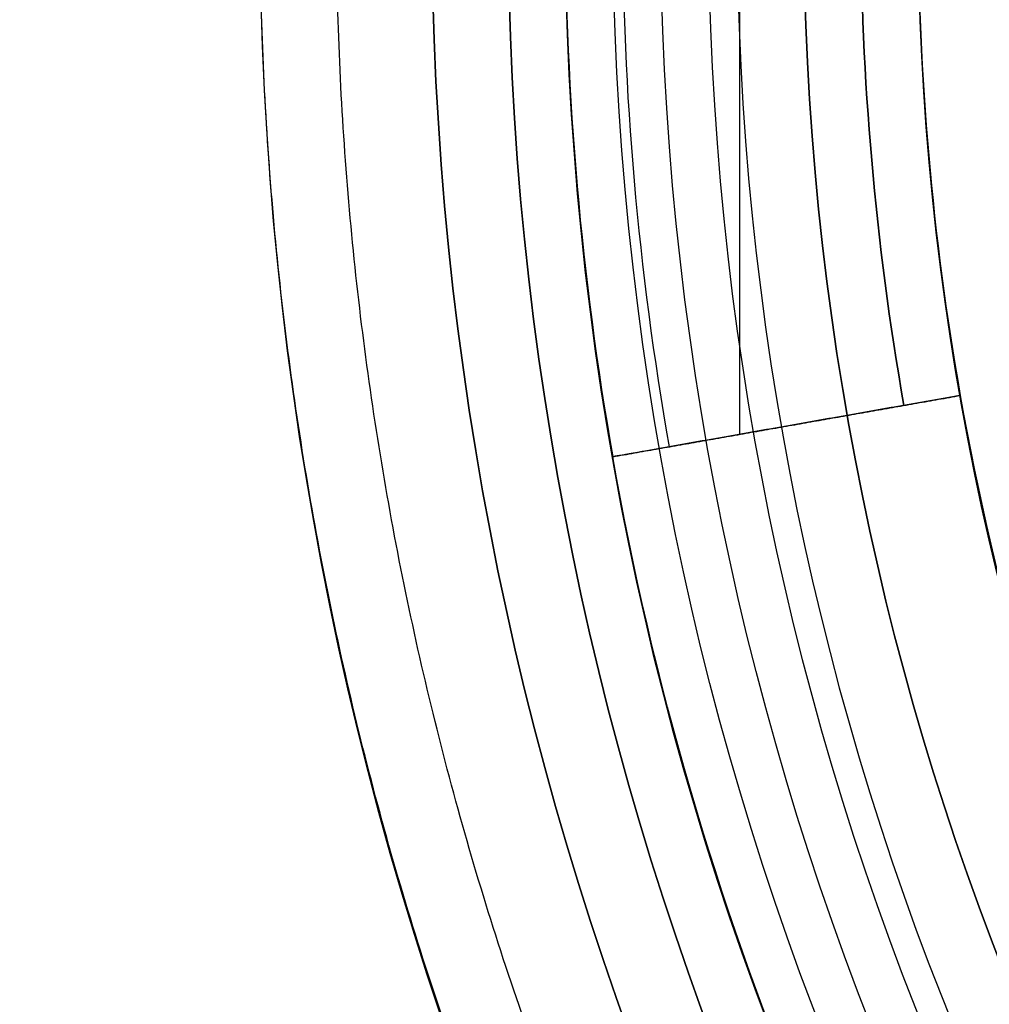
# Model space of a CAD drawing. Header units: centimetres. Extents: x -14.2 to 14.2, y -23.9 to 0.
# Tile 18 of 256: x -0.963 to -0.709, y -23.336 to -23.078. Entities that reach past the tile are written whole.
import ezdxf

# ---------------------------------------------------------------- set-up
doc = ezdxf.new("R2010")
doc.units = ezdxf.units.CM
doc.layers.add('Default', color=7, linetype='Continuous', true_color=0x000000)

# ---------------------------------------------------------------- blocks, each defined once
blk = doc.blocks.new('Block 10')
at = {"layer": 'Default', "extrusion": (0, -1, 0)}
for centre in [(0, 20, 11.74394), (0, 20, 12.75), (0, 20, 12.8), (0, 20, 12.85)]:
    blk.add_arc(centre, 3.15, 0, 180, dxfattribs=at)
at = {"layer": 'Default', "extrusion": (0, 1, 0)}
for centre, radius in [((0, 20, -11.82197), 3.15), ((0, 20, -11.9), 3.15), ((0, 20, -16.3051), 3.09762), ((0, 20, -16.41899), 3.15), ((0, 20, -16.5345), 3.15), ((0, 20, -16.65), 3.15)]:
    blk.add_arc(centre, radius, 0, 180, dxfattribs=at)

msp = doc.modelspace()

# ---------------------------------------------------------------- linework, layer by layer
at = {"layer": 'Default'}
for p, q in [((-0.77432, -22.91347, -4.4575), (-0.77432, -23.18653, -4.4575)), ((-0.71645, -23.17633, -4.4075), (-0.80754, -23.19239, -4.4075)), ((-0.76199, -23.18436, -4.4575), (-0.76199, -23.18436, -4.3575))]:
    msp.add_line(p, q, dxfattribs=at)
at = {"layer": 'Default', "extrusion": (0, 0, -1)}
for centre, radius, start, end in [((0, -23.05, 3), 0.9, 270, 90), ((0, -23.05, 3.79), 0.9, 270, 90), ((0, -23.05, 4.6), 0.855, 270, 90), ((0, -23.05, 4.28676), 0.835, 270, 90), ((0, -23.05, 4.295), 0.8075, 270, 90), ((0, -23.05, 4.245), 0.7575, 270, 90), ((0, -23.05, 4.4575), 0.7425, 350, 10), ((0, -23.05, 4.3375), 0.82, 180, 0), ((0, -23.05, 4.3125), 0.795, 180, 0), ((0, -23.05, 4.2025), 0.7575, 180, 0), ((0, -23.05, 4.2725), 0.7275, 180, 0), ((0, -23.05, 4.3575), 0.82, 325, 350)]:
    msp.add_arc(centre, radius, start, end, dxfattribs=at)
at = {"layer": 'Default'}
for centre, radius, start, end in [((0, -23.05, -4.6), 0.855, 90, 270), ((0, -23.05, -4.58), 0.835, 90, 270), ((0, -23.05, -4.43338), 0.835, 90, 270), ((0, -23.05, -4.207), 0.775, 90, 270), ((0, -23.05, -4.19283), 0.775, 90, 270), ((0, -23.05, -4.4575), 0.805, 170, 190), ((0, -23.05, -4.4575), 0.805, 170, 190), ((0, -23.05, -4.4575), 0.7425, 170, 190), ((0, -23.05, -4.4425), 0.82, 180, 190), ((0, -23.05, -4.39), 0.82, 180, 190), ((0, -23.05, -4.3125), 0.7825, 180, 0), ((0, -23.05, -4.17865), 0.775, 180, 270), ((0, -23.05, -4.2875), 0.7575, 180, 0), ((0, -23.05, -4.245), 0.7575, 180, 0), ((0, -23.05, -4.4425), 0.7275, 180, 190), ((0, -23.05, -4.3575), 0.7275, 180, 190), ((0, -23.05, -4.3575), 0.7275, 190, 215)]:
    msp.add_arc(centre, radius, start, end, dxfattribs=at)
at = {"layer": 'Default', "extrusion": (-0.173648, 0.984808, -3.27672e-10)}
msp.add_arc((4.74509, -4.4425, -22.69982), 0.015, 180, 270, dxfattribs=at)
at = {"layer": 'Default', "extrusion": (-0.173648, 0.984808, 3.27662e-10)}
msp.add_arc((4.80759, -4.4425, -22.69982), 0.015, 270, 360, dxfattribs=at)
at = {"layer": 'Default'}
for points, degree in [([(0, -23.95, -4.58), (-0.02354, -23.95, -4.58), (-0.07064, -23.94816, -4.57997), (-0.14099, -23.93982, -4.57998), (-0.21022, -23.92605, -4.57998), (-0.27839, -23.90684, -4.57998), (-0.34478, -23.88234, -4.57998), (-0.40892, -23.85278, -4.57998), (-0.47076, -23.81815, -4.57998), (-0.5295, -23.77889, -4.57998), (-0.58506, -23.73511, -4.57998), (-0.63709, -23.68701, -4.57998), (-0.68501, -23.63517, -4.57998), (-0.72886, -23.57956, -4.57998), (-0.76818, -23.5207, -4.57998), (-0.80269, -23.45909, -4.57998), (-0.83237, -23.39473, -4.57998), (-0.85682, -23.32842, -4.57998), (-0.87602, -23.26037, -4.57998), (-0.88984, -23.19087, -4.57998), (-0.89814, -23.12075, -4.57998), (-0.90093, -23.05, -4.57998), (-0.89814, -22.97925, -4.57998), (-0.88985, -22.90914, -4.57998), (-0.87602, -22.83963, -4.57998), (-0.85682, -22.77158, -4.57998), (-0.83237, -22.70527, -4.57998), (-0.80269, -22.64091, -4.57998), (-0.76819, -22.57931, -4.57998), (-0.72886, -22.52044, -4.57998), (-0.68501, -22.46483, -4.57998), (-0.63709, -22.41299, -4.57998), (-0.58506, -22.36489, -4.57998), (-0.52951, -22.32111, -4.57998), (-0.47076, -22.28185, -4.57998), (-0.40892, -22.24722, -4.57998), (-0.34478, -22.21766, -4.57998), (-0.27839, -22.19316, -4.57998), (-0.21023, -22.17395, -4.57998), (-0.14099, -22.16018, -4.57998), (-0.07064, -22.15184, -4.57997), (-0.02354, -22.15, -4.58), (0, -22.15, -4.58)], 3), ([(0, -23.92999, -4.59999), (-0.02307, -23.92999, -4.59999), (-0.06904, -23.92817, -4.6), (-0.13786, -23.92003, -4.6), (-0.20555, -23.90657, -4.6), (-0.2722, -23.88778, -4.6), (-0.33711, -23.86383, -4.6), (-0.39982, -23.83492, -4.6), (-0.46029, -23.80106, -4.6), (-0.51773, -23.76268, -4.6), (-0.57205, -23.71987, -4.6), (-0.62292, -23.67284, -4.6), (-0.66977, -23.62215, -4.6), (-0.71265, -23.56778, -4.6), (-0.7511, -23.51023, -4.6), (-0.78484, -23.44999, -4.6), (-0.81385, -23.38706, -4.6), (-0.83776, -23.32223, -4.6), (-0.85654, -23.25569, -4.6), (-0.87005, -23.18773, -4.6), (-0.87816, -23.11918, -4.6), (-0.88089, -23.05, -4.6), (-0.87816, -22.98082, -4.6), (-0.87005, -22.91227, -4.6), (-0.85654, -22.84431, -4.6), (-0.83776, -22.77778, -4.6), (-0.81385, -22.71294, -4.6), (-0.78484, -22.65001, -4.6), (-0.7511, -22.58978, -4.6), (-0.71265, -22.53222, -4.6), (-0.66978, -22.47785, -4.6), (-0.62292, -22.42716, -4.6), (-0.57205, -22.38013, -4.6), (-0.51773, -22.33732, -4.6), (-0.46029, -22.29894, -4.6), (-0.39983, -22.26508, -4.6), (-0.33711, -22.23618, -4.6), (-0.2722, -22.21222, -4.6), (-0.20555, -22.19343, -4.6), (-0.13786, -22.17997, -4.6), (-0.06904, -22.17183, -4.6), (-0.02307, -22.17001, -4.59999), (0, -22.17001, -4.59999)], 3), ([(-0.80754, -23.19239, -4.3575), (-0.76199, -23.18436, -4.3575), (-0.71645, -23.17633, -4.3575)], 2), ([(-0.71645, -23.17633, -4.4425), (-0.71645, -23.17633, -4.4), (-0.71645, -23.17633, -4.3575)], 2), ([(-0.73122, -23.17893, -4.4575), (-0.76199, -23.18436, -4.4575), (-0.79277, -23.18979, -4.4575)], 2), ([(-0.80754, -23.19239, -4.4425), (-0.80754, -23.19239, -4.4), (-0.80754, -23.19239, -4.3575)], 2)]:
    msp.add_open_spline(points, degree=degree, dxfattribs=at)

# ---------------------------------------------------------------- block references
at = {"layer": 'Default', "extrusion": (0, -1, 0)}
msp.add_blockref('Block 10', (0, 0), dxfattribs=at)

doc.saveas('drawing.dxf')
